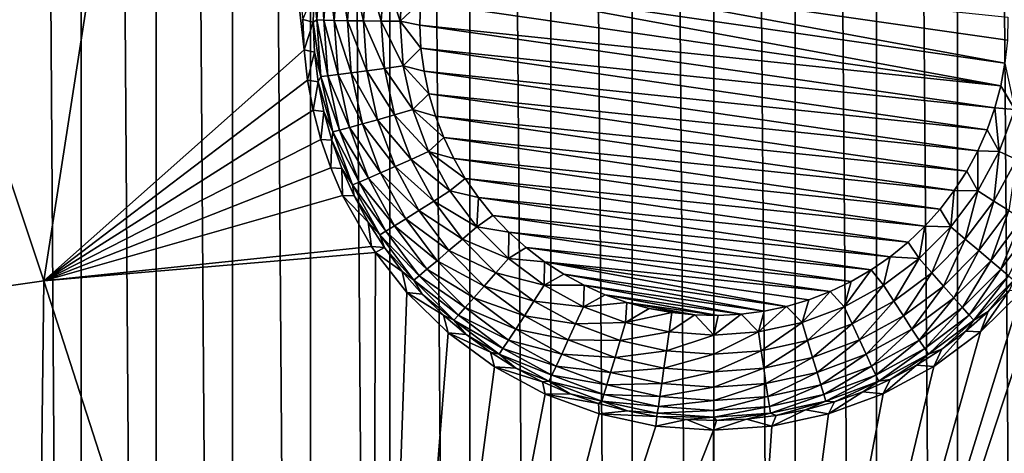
# Model space of a CAD drawing. Header units: metres. Extents: x -24 to 72, y -247 to 22.
# Tile 214 of 256: x -1.95 to 0.82, y -207.09 to -205.88. Entities that reach past the tile are written whole.
import ezdxf

# ---------------------------------------------------------------- set-up
doc = ezdxf.new("R2010")
doc.units = ezdxf.units.M
doc.layers.add('solid_509589_MEDIA_SW0001', color=7, linetype='CONTINUOUS')

msp = doc.modelspace()

# ---------------------------------------------------------------- linework, layer by layer
at = {"layer": 'solid_509589_MEDIA_SW0001'}
for points in [[(-1.979491, -188.114349, 309.146515), (-1.979616, -218.493149, 309.676788), (-1.774487, -218.396072, 309.675476)], [(-1.774213, -188.211487, 309.14859), (-1.979491, -188.114349, 309.146515), (-1.774487, -218.396072, 309.675476)], [(-1.774213, -188.211487, 309.14859), (-1.774487, -218.396072, 309.675476), (-1.564267, -218.309677, 309.674286)], [(-1.563955, -188.297882, 309.150421), (-1.774213, -188.211487, 309.14859), (-1.564267, -218.309677, 309.674286)], [(-1.563955, -188.297882, 309.150421), (-1.564267, -218.309677, 309.674286), (-1.349391, -218.234177, 309.673279)], [(-1.349169, -188.373337, 309.152039), (-1.563955, -188.297882, 309.150421), (-1.349391, -218.234177, 309.673279)], [(-1.349169, -188.373337, 309.152039), (-1.349391, -218.234177, 309.673279), (-1.130705, -218.169907, 309.672394)], [(-1.130527, -188.437592, 309.153412), (-1.349169, -188.373337, 309.152039), (-1.130705, -218.169907, 309.672394)], [(-1.130527, -188.437592, 309.153412), (-1.130705, -218.169907, 309.672394), (-0.908685, -218.117035, 309.671661)], [(-0.908503, -188.490448, 309.154541), (-1.130527, -188.437592, 309.153412), (-0.908685, -218.117035, 309.671661)], [(-0.908503, -188.490448, 309.154541), (-0.908685, -218.117035, 309.671661), (-0.683755, -218.075684, 309.671112)], [(-0.683533, -188.531784, 309.155396), (-0.908503, -188.490448, 309.154541), (-0.683755, -218.075684, 309.671112)], [(0.909385, -188.490448, 309.154266), (0.684455, -188.531769, 309.155212), (0.909203, -218.11702, 309.671387)], [(-0.683533, -188.531784, 309.155396), (-0.683755, -218.075684, 309.671112), (-0.456575, -218.046036, 309.670685)], [(-0.456357, -188.561432, 309.156036), (-0.683533, -188.531784, 309.155396), (-0.456575, -218.046036, 309.670685)], [(0.684455, -188.531769, 309.155212), (0.457275, -188.561432, 309.155884), (0.684233, -218.075684, 309.670898)], [(0.684455, -188.531769, 309.155212), (0.684233, -218.075684, 309.670898), (0.909203, -218.11702, 309.671387)], [(-0.456357, -188.561432, 309.156036), (-0.456575, -218.046036, 309.670685), (-0.228438, -218.028198, 309.67041)], [(-0.228256, -188.579269, 309.156372), (-0.456357, -188.561432, 309.156036), (-0.228438, -218.028198, 309.67041)], [(-0.228256, -188.579269, 309.156372), (-0.228438, -218.028198, 309.67041), (0.000294, -218.022217, 309.670319)], [(-0.228256, -188.579269, 309.156372), (0.000294, -218.022217, 309.670319), (0.000406, -188.585236, 309.156494)], [(0.229138, -188.579254, 309.156311), (0.000406, -188.585236, 309.156494), (0.228956, -218.028198, 309.670349)], [(0.229138, -188.579254, 309.156311), (0.228956, -218.028198, 309.670349), (0.457057, -218.046021, 309.670532)], [(0.457275, -188.561432, 309.155884), (0.229138, -188.579254, 309.156311), (0.457057, -218.046021, 309.670532)], [(0.457275, -188.561432, 309.155884), (0.457057, -218.046021, 309.670532), (0.684233, -218.075684, 309.670898)], [(0.000406, -188.585236, 309.156494), (0.000294, -218.022217, 309.670319), (0.228956, -218.028198, 309.670349)], [(-2.824818, -203.781296, 268.116486), (-1.416298, -203.626328, 268.11377), (-1.879598, -206.611588, 268.254089)], [(-1.149155, -205.964462, 268.213989), (-1.879598, -206.611588, 268.254089), (-1.416298, -203.626328, 268.11377)], [(-1.152429, -205.879303, 268.20874), (-1.149155, -205.964462, 268.213989), (-1.416298, -203.626328, 268.11377)], [(-2.824818, -203.781296, 268.116486), (-1.879598, -206.611588, 268.254089), (-2.805486, -206.744675, 268.256409)], [(0.817245, -206.001221, 267.605133), (-0.81616, -205.766403, 267.601044), (-0.804501, -205.702988, 267.599945)], [(0.823927, -205.937088, 267.604034), (-0.804501, -205.702988, 267.599945), (0.825558, -205.872543, 267.602905)], [(0.817245, -206.001221, 267.605133), (-0.804501, -205.702988, 267.599945), (0.823927, -205.937088, 267.604034)], [(-1.113472, -205.87999, 267.822266), (-1.120819, -205.802673, 267.87558), (-1.111976, -205.719101, 267.874115)], [(-1.113472, -205.87999, 267.822266), (-1.111976, -205.719101, 267.874115), (-1.102132, -205.721466, 267.819489)], [(-1.093595, -205.88089, 267.770325), (-1.113472, -205.87999, 267.822266), (-1.102132, -205.721466, 267.819489)], [(-1.093595, -205.88089, 267.770325), (-1.102132, -205.721466, 267.819489), (-1.082458, -205.725204, 267.767609)], [(-1.064475, -205.881714, 267.722961), (-1.093595, -205.88089, 267.770325), (-1.082458, -205.725204, 267.767609)], [(-1.064475, -205.881714, 267.722961), (-1.082458, -205.725204, 267.767609), (-1.053635, -205.730179, 267.720306)], [(-1.027112, -205.882431, 267.681793), (-1.064475, -205.881714, 267.722961), (-1.053635, -205.730179, 267.720306)], [(-1.027112, -205.882431, 267.681793), (-1.053635, -205.730179, 267.720306), (-1.016652, -205.736206, 267.67923)], [(-0.982789, -205.883026, 267.648193), (-1.027112, -205.882431, 267.681793), (-1.016652, -205.736206, 267.67923)], [(-0.982789, -205.883026, 267.648193), (-1.016652, -205.736206, 267.67923), (-0.97278, -205.743103, 267.645752)], [(-0.93303, -205.883453, 267.623383), (-0.982789, -205.883026, 267.648193), (-0.97278, -205.743103, 267.645752)], [(-0.93303, -205.883453, 267.623383), (-0.97278, -205.743103, 267.645752), (-0.923528, -205.75061, 267.621063)], [(-0.93303, -205.883453, 267.623383), (-0.923528, -205.75061, 267.621063), (-0.879544, -205.883728, 267.608185)], [(-0.879544, -205.883728, 267.608185), (-0.923528, -205.75061, 267.621063), (-0.870586, -205.758499, 267.605988)], [(-0.879544, -205.883728, 267.608185), (-0.870586, -205.758499, 267.605988), (-0.822842, -205.830536, 267.602173)], [(0.805587, -206.064636, 267.606232), (-0.822842, -205.830536, 267.602173), (-0.81616, -205.766403, 267.601044)], [(0.805587, -206.064636, 267.606232), (-0.81616, -205.766403, 267.601044), (0.817245, -206.001221, 267.605133)], [(-1.12339, -205.886673, 267.877045), (-1.152429, -205.879303, 268.20874), (-1.120819, -205.802673, 267.87558)], [(-1.113472, -205.87999, 267.822266), (-1.12339, -205.886673, 267.877045), (-1.120819, -205.802673, 267.87558)], [(-0.879544, -205.883728, 267.608185), (-0.822842, -205.830536, 267.602173), (-0.824473, -205.895081, 267.603271)], [(0.805587, -206.064636, 267.606232), (-0.824473, -205.895081, 267.603271), (-0.822842, -205.830536, 267.602173)], [(-1.12339, -205.886673, 267.877045), (-1.149155, -205.964462, 268.213989), (-1.152429, -205.879303, 268.20874)], [(-1.119677, -205.970627, 267.87851), (-1.149155, -205.964462, 268.213989), (-1.12339, -205.886673, 267.877045)], [(-1.113472, -205.87999, 267.822266), (-1.102132, -206.038498, 267.825012), (-1.12339, -205.886673, 267.877045)], [(-1.102132, -206.038498, 267.825012), (-1.119677, -205.970627, 267.87851), (-1.12339, -205.886673, 267.877045)], [(-1.082458, -206.036575, 267.773041), (-1.102132, -206.038498, 267.825012), (-1.113472, -205.87999, 267.822266)], [(-1.093595, -205.88089, 267.770325), (-1.082458, -206.036575, 267.773041), (-1.113472, -205.87999, 267.822266)], [(-1.053635, -206.033264, 267.725616), (-1.082458, -206.036575, 267.773041), (-1.093595, -205.88089, 267.770325)], [(-1.064475, -205.881714, 267.722961), (-1.053635, -206.033264, 267.725616), (-1.093595, -205.88089, 267.770325)], [(-1.016652, -206.028671, 267.684326), (-1.053635, -206.033264, 267.725616), (-1.064475, -205.881714, 267.722961)], [(-1.027112, -205.882431, 267.681793), (-1.016652, -206.028671, 267.684326), (-1.064475, -205.881714, 267.722961)], [(-0.97278, -206.022949, 267.650635), (-1.016652, -206.028671, 267.684326), (-1.027112, -205.882431, 267.681793)], [(-0.982789, -205.883026, 267.648193), (-0.97278, -206.022949, 267.650635), (-1.027112, -205.882431, 267.681793)], [(-0.923528, -206.016296, 267.625702), (-0.97278, -206.022949, 267.650635), (-0.982789, -205.883026, 267.648193)], [(-0.93303, -205.883453, 267.623383), (-0.923528, -206.016296, 267.625702), (-0.982789, -205.883026, 267.648193)], [(-0.93303, -205.883453, 267.623383), (-0.879544, -205.883728, 267.608185), (-0.870586, -206.008957, 267.610352)], [(-0.93303, -205.883453, 267.623383), (-0.870586, -206.008957, 267.610352), (-0.923528, -206.016296, 267.625702)], [(-0.879544, -205.883728, 267.608185), (-0.824473, -205.895081, 267.603271), (-0.821049, -205.959808, 267.604431)], [(-0.870586, -206.008957, 267.610352), (-0.879544, -205.883728, 267.608185), (-0.821049, -205.959808, 267.604431)], [(0.788965, -206.127014, 267.60733), (-0.821049, -205.959808, 267.604431), (-0.824473, -205.895081, 267.603271)], [(0.805587, -206.064636, 267.606232), (0.788965, -206.127014, 267.60733), (-0.824473, -205.895081, 267.603271)], [(-1.149155, -205.964462, 268.213989), (-1.139589, -206.04921, 268.21936), (-1.879598, -206.611588, 268.254089)], [(-1.119677, -205.970627, 267.87851), (-1.139589, -206.04921, 268.21936), (-1.149155, -205.964462, 268.213989)], [(-1.109698, -206.054077, 267.879944), (-1.139589, -206.04921, 268.21936), (-1.119677, -205.970627, 267.87851)], [(-1.102132, -206.038498, 267.825012), (-1.109698, -206.054077, 267.879944), (-1.119677, -205.970627, 267.87851)], [(-0.870586, -206.008957, 267.610352), (-0.821049, -205.959808, 267.604431), (-0.812536, -206.024109, 267.60553)], [(0.767437, -206.188171, 267.608398), (-0.812536, -206.024109, 267.60553), (-0.821049, -205.959808, 267.604431)], [(0.788965, -206.127014, 267.60733), (0.767437, -206.188171, 267.608398), (-0.821049, -205.959808, 267.604431)], [(-0.923528, -206.016296, 267.625702), (-0.870586, -206.008957, 267.610352), (-0.843894, -206.131638, 267.612488)], [(-0.870586, -206.008957, 267.610352), (-0.812536, -206.024109, 267.60553), (-0.799024, -206.087448, 267.606659)], [(-0.843894, -206.131638, 267.612488), (-0.870586, -206.008957, 267.610352), (-0.799024, -206.087448, 267.606659)], [(0.84498, -206.131638, 267.612488), (0.805587, -206.064636, 267.606232), (0.817245, -206.001221, 267.605133)], [(-1.102132, -206.038498, 267.825012), (-1.068346, -206.193787, 267.827728), (-1.109698, -206.054077, 267.879944)], [(-1.082458, -206.036575, 267.773041), (-1.049275, -206.189102, 267.775696), (-1.102132, -206.038498, 267.825012)], [(-1.049275, -206.189102, 267.775696), (-1.068346, -206.193787, 267.827728), (-1.102132, -206.038498, 267.825012)], [(-1.053635, -206.033264, 267.725616), (-1.021335, -206.181717, 267.72821), (-1.082458, -206.036575, 267.773041)], [(-1.021335, -206.181717, 267.72821), (-1.049275, -206.189102, 267.775696), (-1.082458, -206.036575, 267.773041)], [(-1.016652, -206.028671, 267.684326), (-0.985485, -206.171921, 267.686829), (-1.053635, -206.033264, 267.725616)], [(-0.985485, -206.171921, 267.686829), (-1.021335, -206.181717, 267.72821), (-1.053635, -206.033264, 267.725616)], [(-0.97278, -206.022949, 267.650635), (-0.942958, -206.160019, 267.653046), (-1.016652, -206.028671, 267.684326)], [(-0.942958, -206.160019, 267.653046), (-0.985485, -206.171921, 267.686829), (-1.016652, -206.028671, 267.684326)], [(-0.923528, -206.016296, 267.625702), (-0.895214, -206.146439, 267.62796), (-0.97278, -206.022949, 267.650635)], [(-0.895214, -206.146439, 267.62796), (-0.942958, -206.160019, 267.653046), (-0.97278, -206.022949, 267.650635)], [(-0.923528, -206.016296, 267.625702), (-0.843894, -206.131638, 267.612488), (-0.895214, -206.146439, 267.62796)], [(0.741153, -206.247467, 267.609436), (-0.799024, -206.087448, 267.606659), (-0.812536, -206.024109, 267.60553)], [(0.767437, -206.188171, 267.608398), (0.741153, -206.247467, 267.609436), (-0.812536, -206.024109, 267.60553)], [(-1.139589, -206.04921, 268.21936), (-1.123787, -206.133026, 268.224823), (-1.879598, -206.611588, 268.254089)], [(-1.109698, -206.054077, 267.879944), (-1.123787, -206.133026, 268.224823), (-1.139589, -206.04921, 268.21936)], [(-1.09351, -206.136536, 267.881409), (-1.123787, -206.133026, 268.224823), (-1.109698, -206.054077, 267.879944)], [(-1.068346, -206.193787, 267.827728), (-1.09351, -206.136536, 267.881409), (-1.109698, -206.054077, 267.879944)], [(0.84498, -206.131638, 267.612488), (0.788965, -206.127014, 267.60733), (0.805587, -206.064636, 267.606232)], [(-0.843894, -206.131638, 267.612488), (-0.799024, -206.087448, 267.606659), (-0.78058, -206.149551, 267.607727)], [(0.71034, -206.304428, 267.610443), (-0.78058, -206.149551, 267.607727), (-0.799024, -206.087448, 267.606659)], [(0.741153, -206.247467, 267.609436), (0.71034, -206.304428, 267.610443), (-0.799024, -206.087448, 267.606659)], [(-1.123787, -206.133026, 268.224823), (-1.101905, -206.215195, 268.230316), (-1.879598, -206.611588, 268.254089)], [(-1.09351, -206.136536, 267.881409), (-1.101905, -206.215195, 268.230316), (-1.123787, -206.133026, 268.224823)], [(-1.071204, -206.217575, 267.882813), (-1.101905, -206.215195, 268.230316), (-1.09351, -206.136536, 267.881409)], [(-1.068346, -206.193787, 267.827728), (-1.071204, -206.217575, 267.882813), (-1.09351, -206.136536, 267.881409)], [(-0.895214, -206.146439, 267.62796), (-0.848665, -206.271225, 267.630157), (-0.942958, -206.160019, 267.653046)], [(-0.895214, -206.146439, 267.62796), (-0.843894, -206.131638, 267.612488), (-0.800012, -206.249268, 267.614563)], [(-0.895214, -206.146439, 267.62796), (-0.800012, -206.249268, 267.614563), (-0.848665, -206.271225, 267.630157)], [(-0.843894, -206.131638, 267.612488), (-0.78058, -206.149551, 267.607727), (-0.757293, -206.210068, 267.608795)], [(-0.800012, -206.249268, 267.614563), (-0.843894, -206.131638, 267.612488), (-0.757293, -206.210068, 267.608795)], [(0.675144, -206.358826, 267.611389), (-0.757293, -206.210068, 267.608795), (-0.78058, -206.149551, 267.607727)], [(0.71034, -206.304428, 267.610443), (0.675144, -206.358826, 267.611389), (-0.78058, -206.149551, 267.607727)], [(0.801098, -206.249268, 267.614563), (0.767437, -206.188171, 267.608398), (0.788965, -206.127014, 267.60733)], [(0.84498, -206.131638, 267.612488), (0.801098, -206.249268, 267.614563), (0.788965, -206.127014, 267.60733)], [(0.84975, -206.271225, 267.630157), (0.801098, -206.249268, 267.614563), (0.84498, -206.131638, 267.612488)], [(-0.985485, -206.171921, 267.686829), (-0.934245, -206.30928, 267.68924), (-1.021335, -206.181717, 267.72821)], [(-0.942958, -206.160019, 267.653046), (-0.893928, -206.291458, 267.655334), (-0.985485, -206.171921, 267.686829)], [(-0.893928, -206.291458, 267.655334), (-0.934245, -206.30928, 267.68924), (-0.985485, -206.171921, 267.686829)], [(-0.848665, -206.271225, 267.630157), (-0.893928, -206.291458, 267.655334), (-0.942958, -206.160019, 267.653046)], [(-1.068346, -206.193787, 267.827728), (-1.0128, -206.342697, 267.830322), (-1.071204, -206.217575, 267.882813)], [(-1.049275, -206.189102, 267.775696), (-0.99472, -206.335342, 267.778259), (-1.068346, -206.193787, 267.827728)], [(-0.99472, -206.335342, 267.778259), (-1.0128, -206.342697, 267.830322), (-1.068346, -206.193787, 267.827728)], [(-1.021335, -206.181717, 267.72821), (-0.968232, -206.324081, 267.730682), (-1.049275, -206.189102, 267.775696)], [(-0.968232, -206.324081, 267.730682), (-0.99472, -206.335342, 267.778259), (-1.049275, -206.189102, 267.775696)], [(-0.934245, -206.30928, 267.68924), (-0.968232, -206.324081, 267.730682), (-1.021335, -206.181717, 267.72821)], [(0.801098, -206.249268, 267.614563), (0.741153, -206.247467, 267.609436), (0.767437, -206.188171, 267.608398)], [(-1.101905, -206.215195, 268.230316), (-1.074199, -206.29509, 268.235779), (-1.879598, -206.611588, 268.254089)], [(-1.071204, -206.217575, 267.882813), (-1.074199, -206.29509, 268.235779), (-1.101905, -206.215195, 268.230316)], [(-1.042905, -206.296707, 267.884186), (-1.074199, -206.29509, 268.235779), (-1.071204, -206.217575, 267.882813)], [(-1.0128, -206.342697, 267.830322), (-1.042905, -206.296707, 267.884186), (-1.071204, -206.217575, 267.882813)], [(-0.800012, -206.249268, 267.614563), (-0.757293, -206.210068, 267.608795), (-0.729354, -206.268509, 267.609802)], [(0.635749, -206.410324, 267.612274), (-0.729354, -206.268509, 267.609802), (-0.757293, -206.210068, 267.608795)], [(0.675144, -206.358826, 267.611389), (0.635749, -206.410324, 267.612274), (-0.757293, -206.210068, 267.608795)], [(-0.848665, -206.271225, 267.630157), (-0.800012, -206.249268, 267.614563), (-0.739833, -206.359467, 267.616486)], [(-0.800012, -206.249268, 267.614563), (-0.729354, -206.268509, 267.609802), (-0.696906, -206.3246, 267.610779)], [(-0.739833, -206.359467, 267.616486), (-0.800012, -206.249268, 267.614563), (-0.696906, -206.3246, 267.610779)], [(0.740919, -206.359467, 267.616486), (0.71034, -206.304428, 267.610443), (0.741153, -206.247467, 267.609436)], [(0.801098, -206.249268, 267.614563), (0.740919, -206.359467, 267.616486), (0.741153, -206.247467, 267.609436)], [(0.785914, -206.388107, 267.632202), (0.740919, -206.359467, 267.616486), (0.801098, -206.249268, 267.614563)], [(0.785914, -206.388107, 267.632202), (0.801098, -206.249268, 267.614563), (0.84975, -206.271225, 267.630157)], [(-0.848665, -206.271225, 267.630157), (-0.784829, -206.388107, 267.632202), (-0.893928, -206.291458, 267.655334)], [(-0.848665, -206.271225, 267.630157), (-0.739833, -206.359467, 267.616486), (-0.784829, -206.388107, 267.632202)], [(0.592473, -206.458527, 267.613129), (-0.696906, -206.3246, 267.610779), (-0.729354, -206.268509, 267.609802)], [(0.635749, -206.410324, 267.612274), (0.592473, -206.458527, 267.613129), (-0.729354, -206.268509, 267.609802)], [(0.785914, -206.388107, 267.632202), (0.84975, -206.271225, 267.630157), (0.827774, -206.414566, 267.657471)], [(-1.074199, -206.29509, 268.235779), (-1.041067, -206.371979, 268.24115), (-1.879598, -206.611588, 268.254089)], [(-1.042905, -206.296707, 267.884186), (-1.041067, -206.371979, 268.24115), (-1.074199, -206.29509, 268.235779)], [(-1.00877, -206.373505, 267.885529), (-1.041067, -206.371979, 268.24115), (-1.042905, -206.296707, 267.884186)], [(-1.0128, -206.342697, 267.830322), (-1.00877, -206.373505, 267.885529), (-1.042905, -206.296707, 267.884186)], [(-0.934245, -206.30928, 267.68924), (-0.863975, -206.437943, 267.691467), (-0.968232, -206.324081, 267.730682)], [(-0.893928, -206.291458, 267.655334), (-0.826689, -206.414566, 267.657471), (-0.934245, -206.30928, 267.68924)], [(-0.826689, -206.414566, 267.657471), (-0.863975, -206.437943, 267.691467), (-0.934245, -206.30928, 267.68924)], [(-0.784829, -206.388107, 267.632202), (-0.826689, -206.414566, 267.657471), (-0.893928, -206.291458, 267.655334)], [(0.740919, -206.359467, 267.616486), (0.675144, -206.358826, 267.611389), (0.71034, -206.304428, 267.610443)], [(-0.99472, -206.335342, 267.778259), (-0.919905, -206.472336, 267.78064), (-1.0128, -206.342697, 267.830322)], [(-1.0128, -206.342697, 267.830322), (-0.936626, -206.482178, 267.832764), (-1.00877, -206.373505, 267.885529)], [(-0.919905, -206.472336, 267.78064), (-0.936626, -206.482178, 267.832764), (-1.0128, -206.342697, 267.830322)], [(-0.968232, -206.324081, 267.730682), (-0.895407, -206.457428, 267.733002), (-0.99472, -206.335342, 267.778259)], [(-0.895407, -206.457428, 267.733002), (-0.919905, -206.472336, 267.78064), (-0.99472, -206.335342, 267.778259)], [(-0.863975, -206.437943, 267.691467), (-0.895407, -206.457428, 267.733002), (-0.968232, -206.324081, 267.730682)], [(-0.739833, -206.359467, 267.616486), (-0.696906, -206.3246, 267.610779), (-0.660131, -206.378006, 267.611725)], [(0.545533, -206.50322, 267.613892), (-0.660131, -206.378006, 267.611725), (-0.696906, -206.3246, 267.610779)], [(0.592473, -206.458527, 267.613129), (0.545533, -206.50322, 267.613892), (-0.696906, -206.3246, 267.610779)], [(-0.784829, -206.388107, 267.632202), (-0.739833, -206.359467, 267.616486), (-0.664582, -206.459976, 267.618225)], [(-0.664582, -206.459976, 267.618225), (-0.739833, -206.359467, 267.616486), (-0.660131, -206.378006, 267.611725)], [(0.665668, -206.459976, 267.618225), (0.635749, -206.410324, 267.612274), (0.675144, -206.358826, 267.611389)], [(0.740919, -206.359467, 267.616486), (0.665668, -206.459976, 267.618225), (0.675144, -206.358826, 267.611389)], [(0.70609, -206.49472, 267.634064), (0.665668, -206.459976, 267.618225), (0.740919, -206.359467, 267.616486)], [(0.70609, -206.49472, 267.634064), (0.740919, -206.359467, 267.616486), (0.785914, -206.388107, 267.632202)], [(-1.041067, -206.371979, 268.24115), (-0.959789, -206.515656, 268.251526), (-1.879598, -206.611588, 268.254089)], [(-0.968991, -206.447525, 267.88681), (-0.959789, -206.515656, 268.251526), (-1.041067, -206.371979, 268.24115)], [(-0.968991, -206.447525, 267.88681), (-1.041067, -206.371979, 268.24115), (-1.00877, -206.373505, 267.885529)], [(-0.936626, -206.482178, 267.832764), (-0.968991, -206.447525, 267.88681), (-1.00877, -206.373505, 267.885529)], [(-0.784829, -206.388107, 267.632202), (-0.705005, -206.49472, 267.634064), (-0.826689, -206.414566, 267.657471)], [(-0.784829, -206.388107, 267.632202), (-0.664582, -206.459976, 267.618225), (-0.705005, -206.49472, 267.634064)], [(-0.664582, -206.459976, 267.618225), (-0.660131, -206.378006, 267.611725), (-0.619315, -206.428299, 267.612579)], [(0.495201, -206.544083, 267.614624), (-0.619315, -206.428299, 267.612579), (-0.660131, -206.378006, 267.611725)], [(0.545533, -206.50322, 267.613892), (0.495201, -206.544083, 267.614624), (-0.660131, -206.378006, 267.611725)], [(0.70609, -206.49472, 267.634064), (0.785914, -206.388107, 267.632202), (0.743695, -206.526871, 267.659454)], [(0.785914, -206.388107, 267.632202), (0.827774, -206.414566, 267.657471), (0.743695, -206.526871, 267.659454)], [(-0.826689, -206.414566, 267.657471), (-0.74261, -206.526871, 267.659454), (-0.863975, -206.437943, 267.691467)], [(-0.705005, -206.49472, 267.634064), (-0.74261, -206.526871, 267.659454), (-0.826689, -206.414566, 267.657471)], [(0.665668, -206.459976, 267.618225), (0.592473, -206.458527, 267.613129), (0.635749, -206.410324, 267.612274)], [(0.743695, -206.526871, 267.659454), (0.827774, -206.414566, 267.657471), (0.777192, -206.555313, 267.693512)], [(0.827774, -206.414566, 267.657471), (0.865061, -206.437943, 267.691467), (0.777192, -206.555313, 267.693512)], [(-0.923789, -206.518387, 267.888062), (-0.959789, -206.515656, 268.251526), (-0.968991, -206.447525, 267.88681)], [(-0.936626, -206.482178, 267.832764), (-0.923789, -206.518387, 267.888062), (-0.968991, -206.447525, 267.88681)], [(-0.863975, -206.437943, 267.691467), (-0.776107, -206.555313, 267.693512), (-0.895407, -206.457428, 267.733002)], [(-0.74261, -206.526871, 267.659454), (-0.776107, -206.555313, 267.693512), (-0.863975, -206.437943, 267.691467)], [(-0.664582, -206.459976, 267.618225), (-0.619315, -206.428299, 267.612579), (-0.574665, -206.475266, 267.613403)], [(0.441864, -206.580856, 267.615265), (-0.574665, -206.475266, 267.613403), (-0.619315, -206.428299, 267.612579)], [(0.495201, -206.544083, 267.614624), (0.441864, -206.580856, 267.615265), (-0.619315, -206.428299, 267.612579)], [(0.777192, -206.555313, 267.693512), (0.865061, -206.437943, 267.691467), (0.805429, -206.579056, 267.735138)], [(0.865061, -206.437943, 267.691467), (0.896493, -206.457428, 267.733002), (0.805429, -206.579056, 267.735138)], [(-0.919905, -206.472336, 267.78064), (-0.826352, -206.59729, 267.782837), (-0.936626, -206.482178, 267.832764)], [(-0.895407, -206.457428, 267.733002), (-0.804344, -206.579056, 267.735138), (-0.919905, -206.472336, 267.78064)], [(-0.804344, -206.579056, 267.735138), (-0.826352, -206.59729, 267.782837), (-0.919905, -206.472336, 267.78064)], [(-0.776107, -206.555313, 267.693512), (-0.804344, -206.579056, 267.735138), (-0.895407, -206.457428, 267.733002)], [(-0.705005, -206.49472, 267.634064), (-0.664582, -206.459976, 267.618225), (-0.575792, -206.548752, 267.619781)], [(-0.575792, -206.548752, 267.619781), (-0.664582, -206.459976, 267.618225), (-0.574665, -206.475266, 267.613403)], [(-0.575792, -206.548752, 267.619781), (-0.574665, -206.475266, 267.613403), (-0.526431, -206.5186, 267.614166)], [(0.385789, -206.613342, 267.615814), (-0.526431, -206.5186, 267.614166), (-0.574665, -206.475266, 267.613403)], [(0.441864, -206.580856, 267.615265), (0.385789, -206.613342, 267.615814), (-0.574665, -206.475266, 267.613403)], [(0.576877, -206.548752, 267.619781), (0.545533, -206.50322, 267.613892), (0.592473, -206.458527, 267.613129)], [(0.665668, -206.459976, 267.618225), (0.576877, -206.548752, 267.619781), (0.592473, -206.458527, 267.613129)], [(0.611903, -206.588898, 267.635712), (0.576877, -206.548752, 267.619781), (0.665668, -206.459976, 267.618225)], [(0.611903, -206.588898, 267.635712), (0.665668, -206.459976, 267.618225), (0.70609, -206.49472, 267.634064)], [(0.805429, -206.579056, 267.735138), (0.896493, -206.457428, 267.733002), (0.827437, -206.59729, 267.782837)], [(-0.936626, -206.482178, 267.832764), (-0.841373, -206.609406, 267.834991), (-0.923789, -206.518387, 267.888062)], [(-0.826352, -206.59729, 267.782837), (-0.841373, -206.609406, 267.834991), (-0.936626, -206.482178, 267.832764)], [(-0.705005, -206.49472, 267.634064), (-0.610817, -206.588898, 267.635712), (-0.74261, -206.526871, 267.659454)], [(-0.705005, -206.49472, 267.634064), (-0.575792, -206.548752, 267.619781), (-0.610817, -206.588898, 267.635712)], [(0.576877, -206.548752, 267.619781), (0.495201, -206.544083, 267.614624), (0.545533, -206.50322, 267.613892)], [(0.611903, -206.588898, 267.635712), (0.70609, -206.49472, 267.634064), (0.644488, -206.626068, 267.661163)], [(0.70609, -206.49472, 267.634064), (0.743695, -206.526871, 267.659454), (0.644488, -206.626068, 267.661163)], [(-0.959789, -206.515656, 268.251526), (-0.948643, -206.53212, 268.252747), (-1.879598, -206.611588, 268.254089)], [(-1.879598, -206.611588, 268.254089), (-0.948643, -206.53212, 268.252747), (-0.959531, -209.460052, 268.535492)], [(-0.923789, -206.518387, 267.888062), (-0.948643, -206.53212, 268.252747), (-0.959789, -206.515656, 268.251526)], [(-0.948643, -206.53212, 268.252747), (-0.86035, -206.644547, 268.26123), (-0.959531, -209.460052, 268.535492)], [(-0.873418, -206.585663, 267.889221), (-0.948643, -206.53212, 268.252747), (-0.923789, -206.518387, 267.888062)], [(-0.873418, -206.585663, 267.889221), (-0.86035, -206.644547, 268.26123), (-0.948643, -206.53212, 268.252747)], [(-0.841373, -206.609406, 267.834991), (-0.873418, -206.585663, 267.889221), (-0.923789, -206.518387, 267.888062)], [(-0.74261, -206.526871, 267.659454), (-0.643403, -206.626068, 267.661163), (-0.776107, -206.555313, 267.693512)], [(-0.610817, -206.588898, 267.635712), (-0.643403, -206.626068, 267.661163), (-0.74261, -206.526871, 267.659454)], [(-0.575792, -206.548752, 267.619781), (-0.526431, -206.5186, 267.614166), (-0.474992, -206.557983, 267.614868)], [(0.327297, -206.641342, 267.616302), (-0.474992, -206.557983, 267.614868), (-0.526431, -206.5186, 267.614166)], [(0.385789, -206.613342, 267.615814), (0.327297, -206.641342, 267.616302), (-0.526431, -206.5186, 267.614166)], [(0.94952, -206.532425, 268.252777), (0.959556, -209.460052, 268.535492), (0.000014, -209.42601, 268.534912)], [(0.864751, -206.640808, 268.260956), (0.94952, -206.532425, 268.252777), (0.000014, -209.42601, 268.534912)], [(0.644488, -206.626068, 267.661163), (0.743695, -206.526871, 267.659454), (0.673513, -206.658966, 267.695343)], [(0.743695, -206.526871, 267.659454), (0.777192, -206.555313, 267.693512), (0.673513, -206.658966, 267.695343)], [(-0.776107, -206.555313, 267.693512), (-0.672428, -206.658966, 267.695343), (-0.804344, -206.579056, 267.735138)], [(-0.643403, -206.626068, 267.661163), (-0.672428, -206.658966, 267.695343), (-0.776107, -206.555313, 267.693512)], [(-0.610817, -206.588898, 267.635712), (-0.575792, -206.548752, 267.619781), (-0.475268, -206.623993, 267.621094)], [(-0.475268, -206.623993, 267.621094), (-0.575792, -206.548752, 267.619781), (-0.474992, -206.557983, 267.614868)], [(-0.475268, -206.623993, 267.621094), (-0.474992, -206.557983, 267.614868), (-0.420612, -206.593216, 267.615479)], [(0.204739, -206.683121, 267.617035), (-0.420612, -206.593216, 267.615479), (-0.474992, -206.557983, 267.614868)], [(0.266845, -206.664627, 267.61673), (0.204739, -206.683121, 267.617035), (-0.474992, -206.557983, 267.614868)], [(0.327297, -206.641342, 267.616302), (0.266845, -206.664627, 267.61673), (-0.474992, -206.557983, 267.614868)], [(0.476353, -206.623993, 267.621094), (0.441864, -206.580856, 267.615265), (0.495201, -206.544083, 267.614624)], [(0.576877, -206.548752, 267.619781), (0.476353, -206.623993, 267.621094), (0.495201, -206.544083, 267.614624)], [(0.50527, -206.668701, 267.637085), (0.476353, -206.623993, 267.621094), (0.576877, -206.548752, 267.619781)], [(0.50527, -206.668701, 267.637085), (0.576877, -206.548752, 267.619781), (0.611903, -206.588898, 267.635712)], [(0.673513, -206.658966, 267.695343), (0.777192, -206.555313, 267.693512), (0.697981, -206.686478, 267.737)], [(0.777192, -206.555313, 267.693512), (0.805429, -206.579056, 267.735138), (0.697981, -206.686478, 267.737)], [(-0.81816, -206.648987, 267.89035), (-0.86035, -206.644547, 268.26123), (-0.873418, -206.585663, 267.889221)], [(-0.841373, -206.609406, 267.834991), (-0.81816, -206.648987, 267.89035), (-0.873418, -206.585663, 267.889221)], [(-0.804344, -206.579056, 267.735138), (-0.696896, -206.686478, 267.737), (-0.826352, -206.59729, 267.782837)], [(-0.672428, -206.658966, 267.695343), (-0.696896, -206.686478, 267.737), (-0.804344, -206.579056, 267.735138)], [(-0.610817, -206.588898, 267.635712), (-0.504185, -206.668701, 267.637085), (-0.643403, -206.626068, 267.661163)], [(-0.610817, -206.588898, 267.635712), (-0.475268, -206.623993, 267.621094), (-0.504185, -206.668701, 267.637085)], [(0.366144, -206.684158, 267.622131), (0.385789, -206.613342, 267.615814), (0.441864, -206.580856, 267.615265)], [(0.476353, -206.623993, 267.621094), (0.366144, -206.684158, 267.622131), (0.441864, -206.580856, 267.615265)], [(0.50527, -206.668701, 267.637085), (0.611903, -206.588898, 267.635712), (0.532172, -206.710129, 267.662628)], [(0.611903, -206.588898, 267.635712), (0.644488, -206.626068, 267.661163), (0.532172, -206.710129, 267.662628)], [(0.697981, -206.686478, 267.737), (0.805429, -206.579056, 267.735138), (0.717051, -206.707657, 267.78476)], [(0.805429, -206.579056, 267.735138), (0.827437, -206.59729, 267.782837), (0.717051, -206.707657, 267.78476)], [(-2.805486, -206.744675, 268.256409), (-1.879598, -206.611588, 268.254089), (-1.91424, -209.561966, 268.537262)], [(-1.879598, -206.611588, 268.254089), (-0.959531, -209.460052, 268.535492), (-1.91424, -209.561966, 268.537262)], [(-0.826352, -206.59729, 267.782837), (-0.715965, -206.707657, 267.78476), (-0.841373, -206.609406, 267.834991)], [(-0.841373, -206.609406, 267.834991), (-0.728981, -206.721771, 267.836945), (-0.81816, -206.648987, 267.89035)], [(-0.715965, -206.707657, 267.78476), (-0.728981, -206.721771, 267.836945), (-0.841373, -206.609406, 267.834991)], [(-0.696896, -206.686478, 267.737), (-0.715965, -206.707657, 267.78476), (-0.826352, -206.59729, 267.782837)], [(-0.475268, -206.623993, 267.621094), (-0.420612, -206.593216, 267.615479), (-0.363587, -206.6241, 267.615997)], [(0.141322, -206.696686, 267.617279), (-0.363587, -206.6241, 267.615997), (-0.420612, -206.593216, 267.615479)], [(0.204739, -206.683121, 267.617035), (0.141322, -206.696686, 267.617279), (-0.420612, -206.593216, 267.615479)], [(0.366144, -206.684158, 267.622131), (0.327297, -206.641342, 267.616302), (0.385789, -206.613342, 267.615814)], [(0.717051, -206.707657, 267.78476), (0.827437, -206.59729, 267.782837), (0.730067, -206.721771, 267.836945)], [(0.827437, -206.59729, 267.782837), (0.842458, -206.609406, 267.834991), (0.730067, -206.721771, 267.836945)], [(0.730067, -206.721771, 267.836945), (0.842458, -206.609406, 267.834991), (0.770614, -206.697617, 267.891174)], [(0.842458, -206.609406, 267.834991), (0.829642, -206.637787, 267.890137), (0.770614, -206.697617, 267.891174)], [(-0.86035, -206.644547, 268.26123), (-0.744776, -206.757263, 268.27002), (-0.959531, -209.460052, 268.535492)], [(-0.758323, -206.708008, 267.891357), (-0.744776, -206.757263, 268.27002), (-0.86035, -206.644547, 268.26123)], [(-0.758323, -206.708008, 267.891357), (-0.86035, -206.644547, 268.26123), (-0.81816, -206.648987, 267.89035)], [(-0.643403, -206.626068, 267.661163), (-0.531087, -206.710129, 267.662628), (-0.672428, -206.658966, 267.695343)], [(-0.504185, -206.668701, 267.637085), (-0.531087, -206.710129, 267.662628), (-0.643403, -206.626068, 267.661163)], [(-0.504185, -206.668701, 267.637085), (-0.475268, -206.623993, 267.621094), (-0.365059, -206.684158, 267.622131)], [(-0.365059, -206.684158, 267.622131), (-0.475268, -206.623993, 267.621094), (-0.363587, -206.6241, 267.615997)], [(-0.365059, -206.684158, 267.622131), (-0.363587, -206.6241, 267.615997), (-0.30437, -206.650391, 267.616455)], [(0.077098, -206.705231, 267.617432), (-0.30437, -206.650391, 267.616455), (-0.363587, -206.6241, 267.615997)], [(0.141322, -206.696686, 267.617279), (0.077098, -206.705231, 267.617432), (-0.363587, -206.6241, 267.615997)], [(0.748568, -206.754974, 268.269836), (0.864751, -206.640808, 268.260956), (0.000014, -209.42601, 268.534912)], [(0.248492, -206.728027, 267.622894), (0.266845, -206.664627, 267.61673), (0.327297, -206.641342, 267.616302)], [(0.366144, -206.684158, 267.622131), (0.248492, -206.728027, 267.622894), (0.327297, -206.641342, 267.616302)], [(0.388363, -206.732529, 267.638214), (0.366144, -206.684158, 267.622131), (0.476353, -206.623993, 267.621094)], [(0.388363, -206.732529, 267.638214), (0.476353, -206.623993, 267.621094), (0.50527, -206.668701, 267.637085)], [(0.532172, -206.710129, 267.662628), (0.644488, -206.626068, 267.661163), (0.556135, -206.746826, 267.696869)], [(0.644488, -206.626068, 267.661163), (0.673513, -206.658966, 267.695343), (0.556135, -206.746826, 267.696869)], [(0.829642, -206.637787, 267.890137), (0.864751, -206.640808, 268.260956), (0.748568, -206.754974, 268.269836)], [(0.829642, -206.637787, 267.890137), (0.748568, -206.754974, 268.269836), (0.770614, -206.697617, 267.891174)], [(-0.728981, -206.721771, 267.836945), (-0.758323, -206.708008, 267.891357), (-0.81816, -206.648987, 267.89035)], [(-0.672428, -206.658966, 267.695343), (-0.555049, -206.746826, 267.696869), (-0.696896, -206.686478, 267.737)], [(-0.531087, -206.710129, 267.662628), (-0.555049, -206.746826, 267.696869), (-0.672428, -206.658966, 267.695343)], [(-0.504185, -206.668701, 267.637085), (-0.387278, -206.732529, 267.638214), (-0.531087, -206.710129, 267.662628)], [(-0.504185, -206.668701, 267.637085), (-0.365059, -206.684158, 267.622131), (-0.387278, -206.732529, 267.638214)], [(-0.365059, -206.684158, 267.622131), (-0.30437, -206.650391, 267.616455), (-0.243267, -206.671951, 267.616852)], [(-0.247406, -206.728027, 267.622894), (-0.365059, -206.684158, 267.622131), (-0.243267, -206.671951, 267.616852)], [(0.012395, -206.708694, 267.617493), (-0.243267, -206.671951, 267.616852), (-0.30437, -206.650391, 267.616455)], [(0.077098, -206.705231, 267.617432), (0.012395, -206.708694, 267.617493), (-0.30437, -206.650391, 267.616455)], [(-0.247406, -206.728027, 267.622894), (-0.243267, -206.671951, 267.616852), (-0.180605, -206.68866, 267.617126)], [(-0.052438, -206.707077, 267.617462), (-0.180605, -206.68866, 267.617126), (-0.243267, -206.671951, 267.616852)], [(0.012395, -206.708694, 267.617493), (-0.052438, -206.707077, 267.617462), (-0.243267, -206.671951, 267.616852)], [(0.248492, -206.728027, 267.622894), (0.204739, -206.683121, 267.617035), (0.266845, -206.664627, 267.61673)], [(0.388363, -206.732529, 267.638214), (0.50527, -206.668701, 267.637085), (0.409034, -206.777359, 267.663818)], [(0.50527, -206.668701, 267.637085), (0.532172, -206.710129, 267.662628), (0.409034, -206.777359, 267.663818)], [(0.556135, -206.746826, 267.696869), (0.673513, -206.658966, 267.695343), (0.576335, -206.777527, 267.738586)], [(0.673513, -206.658966, 267.695343), (0.697981, -206.686478, 267.737), (0.576335, -206.777527, 267.738586)], [(-0.696896, -206.686478, 267.737), (-0.575249, -206.777527, 267.738586), (-0.715965, -206.707657, 267.78476)], [(-0.555049, -206.746826, 267.696869), (-0.575249, -206.777527, 267.738586), (-0.696896, -206.686478, 267.737)], [(-0.387278, -206.732529, 267.638214), (-0.365059, -206.684158, 267.622131), (-0.247406, -206.728027, 267.622894)], [(-0.247406, -206.728027, 267.622894), (-0.180605, -206.68866, 267.617126), (-0.116883, -206.700378, 267.61734)], [(-0.124707, -206.754715, 267.623383), (-0.247406, -206.728027, 267.622894), (-0.116883, -206.700378, 267.61734)], [(-0.052438, -206.707077, 267.617462), (-0.116883, -206.700378, 267.61734), (-0.180605, -206.68866, 267.617126)], [(-0.124707, -206.754715, 267.623383), (-0.116883, -206.700378, 267.61734), (-0.052438, -206.707077, 267.617462)], [(0.125792, -206.754715, 267.623383), (0.077098, -206.705231, 267.617432), (0.141322, -206.696686, 267.617279)], [(0.125792, -206.754715, 267.623383), (0.141322, -206.696686, 267.617279), (0.204739, -206.683121, 267.617035)], [(0.248492, -206.728027, 267.622894), (0.125792, -206.754715, 267.623383), (0.204739, -206.683121, 267.617035)], [(0.26356, -206.779083, 267.639008), (0.248492, -206.728027, 267.622894), (0.366144, -206.684158, 267.622131)], [(0.26356, -206.779083, 267.639008), (0.366144, -206.684158, 267.622131), (0.388363, -206.732529, 267.638214)], [(0.576335, -206.777527, 267.738586), (0.697981, -206.686478, 267.737), (0.592078, -206.801193, 267.786377)], [(0.697981, -206.686478, 267.737), (0.717051, -206.707657, 267.78476), (0.592078, -206.801193, 267.786377)], [(0.770614, -206.697617, 267.891174), (0.748568, -206.754974, 268.269836), (0.707279, -206.752853, 267.892151)], [(0.730067, -206.721771, 267.836945), (0.770614, -206.697617, 267.891174), (0.707279, -206.752853, 267.892151)], [(-0.694243, -206.76239, 267.892334), (-0.744776, -206.757263, 268.27002), (-0.758323, -206.708008, 267.891357)], [(-0.728981, -206.721771, 267.836945), (-0.694243, -206.76239, 267.892334), (-0.758323, -206.708008, 267.891357)], [(-0.715965, -206.707657, 267.78476), (-0.590993, -206.801193, 267.786377), (-0.728981, -206.721771, 267.836945)], [(-0.728981, -206.721771, 267.836945), (-0.601739, -206.817017, 267.838623), (-0.694243, -206.76239, 267.892334)], [(-0.590993, -206.801193, 267.786377), (-0.601739, -206.817017, 267.838623), (-0.728981, -206.721771, 267.836945)], [(-0.575249, -206.777527, 267.738586), (-0.590993, -206.801193, 267.786377), (-0.715965, -206.707657, 267.78476)], [(-0.531087, -206.710129, 267.662628), (-0.407948, -206.777359, 267.663818), (-0.555049, -206.746826, 267.696869)], [(-0.387278, -206.732529, 267.638214), (-0.407948, -206.777359, 267.663818), (-0.531087, -206.710129, 267.662628)], [(-0.387278, -206.732529, 267.638214), (-0.247406, -206.728027, 267.622894), (-0.262475, -206.779083, 267.639008)], [(-0.262475, -206.779083, 267.639008), (-0.247406, -206.728027, 267.622894), (-0.124707, -206.754715, 267.623383)], [(0.000543, -206.763672, 267.623535), (-0.124707, -206.754715, 267.623383), (-0.052438, -206.707077, 267.617462)], [(0.000543, -206.763672, 267.623535), (-0.052438, -206.707077, 267.617462), (0.012395, -206.708694, 267.617493)], [(0.000543, -206.763672, 267.623535), (0.012395, -206.708694, 267.617493), (0.077098, -206.705231, 267.617432)], [(0.125792, -206.754715, 267.623383), (0.000543, -206.763672, 267.623535), (0.077098, -206.705231, 267.617432)], [(0.133404, -206.807388, 267.639496), (0.125792, -206.754715, 267.623383), (0.248492, -206.728027, 267.622894)], [(0.133404, -206.807388, 267.639496), (0.248492, -206.728027, 267.622894), (0.26356, -206.779083, 267.639008)], [(0.409034, -206.777359, 267.663818), (0.532172, -206.710129, 267.662628), (0.427446, -206.817078, 267.69809)], [(0.532172, -206.710129, 267.662628), (0.556135, -206.746826, 267.696869), (0.427446, -206.817078, 267.69809)], [(0.592078, -206.801193, 267.786377), (0.717051, -206.707657, 267.78476), (0.602824, -206.817017, 267.838623)], [(0.717051, -206.707657, 267.78476), (0.730067, -206.721771, 267.836945), (0.602824, -206.817017, 267.838623)], [(0.602824, -206.817017, 267.838623), (0.730067, -206.721771, 267.836945), (0.639992, -206.803223, 267.893036)], [(0.730067, -206.721771, 267.836945), (0.707279, -206.752853, 267.892151), (0.639992, -206.803223, 267.893036)], [(-2.805486, -206.744675, 268.256409), (-1.91424, -209.561966, 268.537262), (-2.859326, -209.731277, 268.540222)], [(-0.744776, -206.757263, 268.27002), (-0.614992, -206.852493, 268.277649), (-0.959531, -209.460052, 268.535492)], [(-0.626277, -206.811829, 267.893188), (-0.614992, -206.852493, 268.277649), (-0.744776, -206.757263, 268.27002)], [(-0.626277, -206.811829, 267.893188), (-0.744776, -206.757263, 268.27002), (-0.694243, -206.76239, 267.892334)], [(-0.555049, -206.746826, 267.696869), (-0.426361, -206.817078, 267.69809), (-0.575249, -206.777527, 267.738586)], [(-0.407948, -206.777359, 267.663818), (-0.426361, -206.817078, 267.69809), (-0.555049, -206.746826, 267.696869)], [(-0.387278, -206.732529, 267.638214), (-0.262475, -206.779083, 267.639008), (-0.407948, -206.777359, 267.663818)], [(-0.262475, -206.779083, 267.639008), (-0.124707, -206.754715, 267.623383), (-0.132319, -206.807388, 267.639496)], [(-0.132319, -206.807388, 267.639496), (-0.124707, -206.754715, 267.623383), (0.000543, -206.763672, 267.623535)], [(0.61804, -206.851242, 268.277557), (0.748568, -206.754974, 268.269836), (0.000014, -209.42601, 268.534912)], [(0.000543, -206.816895, 267.639679), (0.000543, -206.763672, 267.623535), (0.125792, -206.754715, 267.623383)], [(0.000543, -206.816895, 267.639679), (0.125792, -206.754715, 267.623383), (0.133404, -206.807388, 267.639496)], [(0.26356, -206.779083, 267.639008), (0.388363, -206.732529, 267.638214), (0.277579, -206.826385, 267.664673)], [(0.388363, -206.732529, 267.638214), (0.409034, -206.777359, 267.663818), (0.277579, -206.826385, 267.664673)], [(0.427446, -206.817078, 267.69809), (0.556135, -206.746826, 267.696869), (0.442967, -206.850342, 267.739868)], [(0.556135, -206.746826, 267.696869), (0.576335, -206.777527, 267.738586), (0.442967, -206.850342, 267.739868)], [(0.707279, -206.752853, 267.892151), (0.748568, -206.754974, 268.269836), (0.61804, -206.851242, 268.277557)], [(0.707279, -206.752853, 267.892151), (0.61804, -206.851242, 268.277557), (0.639992, -206.803223, 267.893036)], [(-0.601739, -206.817017, 267.838623), (-0.626277, -206.811829, 267.893188), (-0.694243, -206.76239, 267.892334)], [(-0.575249, -206.777527, 267.738586), (-0.441882, -206.850342, 267.739868), (-0.590993, -206.801193, 267.786377)], [(-0.426361, -206.817078, 267.69809), (-0.441882, -206.850342, 267.739868), (-0.575249, -206.777527, 267.738586)], [(-0.407948, -206.777359, 267.663818), (-0.276494, -206.826385, 267.664673), (-0.426361, -206.817078, 267.69809)], [(-0.262475, -206.779083, 267.639008), (-0.276494, -206.826385, 267.664673), (-0.407948, -206.777359, 267.663818)], [(-0.262475, -206.779083, 267.639008), (-0.132319, -206.807388, 267.639496), (-0.276494, -206.826385, 267.664673)], [(-0.132319, -206.807388, 267.639496), (0.000543, -206.763672, 267.623535), (0.000543, -206.816895, 267.639679)], [(0.133404, -206.807388, 267.639496), (0.26356, -206.779083, 267.639008), (0.140485, -206.856201, 267.665192)], [(0.26356, -206.779083, 267.639008), (0.277579, -206.826385, 267.664673), (0.140485, -206.856201, 267.665192)], [(0.277579, -206.826385, 267.664673), (0.409034, -206.777359, 267.663818), (0.290066, -206.868317, 267.699005)], [(0.409034, -206.777359, 267.663818), (0.427446, -206.817078, 267.69809), (0.290066, -206.868317, 267.699005)], [(0.442967, -206.850342, 267.739868), (0.576335, -206.777527, 267.738586), (0.455064, -206.876007, 267.787689)], [(0.576335, -206.777527, 267.738586), (0.592078, -206.801193, 267.786377), (0.455064, -206.876007, 267.787689)], [(-0.554805, -206.856064, 267.893951), (-0.614992, -206.852493, 268.277649), (-0.626277, -206.811829, 267.893188)], [(-0.601739, -206.817017, 267.838623), (-0.554805, -206.856064, 267.893951), (-0.626277, -206.811829, 267.893188)], [(-0.590993, -206.801193, 267.786377), (-0.453979, -206.876007, 267.787689), (-0.601739, -206.817017, 267.838623)], [(-0.441882, -206.850342, 267.739868), (-0.453979, -206.876007, 267.787689), (-0.590993, -206.801193, 267.786377)], [(-0.132319, -206.807388, 267.639496), (-0.1394, -206.856201, 267.665192), (-0.276494, -206.826385, 267.664673)], [(-0.132319, -206.807388, 267.639496), (0.000543, -206.816895, 267.639679), (-0.1394, -206.856201, 267.665192)], [(0.133404, -206.807388, 267.639496), (0.140485, -206.856201, 267.665192), (0.000543, -206.866211, 267.665375)], [(0.000543, -206.816895, 267.639679), (0.133404, -206.807388, 267.639496), (0.000543, -206.866211, 267.665375)], [(0.455064, -206.876007, 267.787689), (0.592078, -206.801193, 267.786377), (0.463321, -206.893173, 267.839935)], [(0.592078, -206.801193, 267.786377), (0.602824, -206.817017, 267.838623), (0.463321, -206.893173, 267.839935)], [(0.639992, -206.803223, 267.893036), (0.61804, -206.851242, 268.277557), (0.569128, -206.848419, 267.893829)], [(0.602824, -206.817017, 267.838623), (0.639992, -206.803223, 267.893036), (0.569128, -206.848419, 267.893829)], [(-0.601739, -206.817017, 267.838623), (-0.462236, -206.893173, 267.839935), (-0.554805, -206.856064, 267.893951)], [(-0.453979, -206.876007, 267.787689), (-0.462236, -206.893173, 267.839935), (-0.601739, -206.817017, 267.838623)], [(-0.426361, -206.817078, 267.69809), (-0.288981, -206.868317, 267.699005), (-0.441882, -206.850342, 267.739868)], [(-0.276494, -206.826385, 267.664673), (-0.288981, -206.868317, 267.699005), (-0.426361, -206.817078, 267.69809)], [(-0.276494, -206.826385, 267.664673), (-0.1394, -206.856201, 267.665192), (-0.288981, -206.868317, 267.699005)], [(0.000543, -206.816895, 267.639679), (0.000543, -206.866211, 267.665375), (-0.1394, -206.856201, 267.665192)], [(0.140485, -206.856201, 267.665192), (0.277579, -206.826385, 267.664673), (0.146793, -206.899475, 267.699524)], [(0.277579, -206.826385, 267.664673), (0.290066, -206.868317, 267.699005), (0.146793, -206.899475, 267.699524)], [(0.290066, -206.868317, 267.699005), (0.427446, -206.817078, 267.69809), (0.300593, -206.903442, 267.740784)], [(0.427446, -206.817078, 267.69809), (0.442967, -206.850342, 267.739868), (0.300593, -206.903442, 267.740784)], [(0.463321, -206.893173, 267.839935), (0.602824, -206.817017, 267.838623), (0.495085, -206.888184, 267.894501)], [(0.602824, -206.817017, 267.838623), (0.569128, -206.848419, 267.893829), (0.495085, -206.888184, 267.894501)], [(-0.614992, -206.852493, 268.277649), (-0.473005, -206.928787, 268.283936), (-0.959531, -209.460052, 268.535492)], [(-0.480228, -206.894821, 267.894623), (-0.473005, -206.928787, 268.283936), (-0.614992, -206.852493, 268.277649)], [(-0.480228, -206.894821, 267.894623), (-0.614992, -206.852493, 268.277649), (-0.554805, -206.856064, 267.893951)], [(-0.462236, -206.893173, 267.839935), (-0.480228, -206.894821, 267.894623), (-0.554805, -206.856064, 267.893951)], [(-0.441882, -206.850342, 267.739868), (-0.299508, -206.903442, 267.740784), (-0.453979, -206.876007, 267.787689)], [(-0.288981, -206.868317, 267.699005), (-0.299508, -206.903442, 267.740784), (-0.441882, -206.850342, 267.739868)], [(-0.288981, -206.868317, 267.699005), (-0.145708, -206.899475, 267.699524), (-0.299508, -206.903442, 267.740784)], [(-0.1394, -206.856201, 267.665192), (-0.145708, -206.899475, 267.699524), (-0.288981, -206.868317, 267.699005)], [(-0.1394, -206.856201, 267.665192), (0.000543, -206.866211, 267.665375), (-0.145708, -206.899475, 267.699524)], [(0.000543, -206.866211, 267.665375), (0.000543, -206.909943, 267.699707), (-0.145708, -206.899475, 267.699524)], [(0.475261, -206.928268, 268.283875), (0.61804, -206.851242, 268.277557), (0.000014, -209.42601, 268.534912)], [(0.140485, -206.856201, 267.665192), (0.146793, -206.899475, 267.699524), (0.000543, -206.909943, 267.699707)], [(0.000543, -206.866211, 267.665375), (0.140485, -206.856201, 267.665192), (0.000543, -206.909943, 267.699707)], [(0.146793, -206.899475, 267.699524), (0.290066, -206.868317, 267.699005), (0.15211, -206.93573, 267.741364)], [(0.290066, -206.868317, 267.699005), (0.300593, -206.903442, 267.740784), (0.15211, -206.93573, 267.741364)], [(0.300593, -206.903442, 267.740784), (0.442967, -206.850342, 267.739868), (0.308797, -206.930542, 267.788635)], [(0.442967, -206.850342, 267.739868), (0.455064, -206.876007, 267.787689), (0.308797, -206.930542, 267.788635)], [(0.569128, -206.848419, 267.893829), (0.61804, -206.851242, 268.277557), (0.475261, -206.928268, 268.283875)], [(0.569128, -206.848419, 267.893829), (0.475261, -206.928268, 268.283875), (0.495085, -206.888184, 267.894501)], [(-0.462236, -206.893173, 267.839935), (-0.402962, -206.927902, 267.895203), (-0.480228, -206.894821, 267.894623)], [(-0.402962, -206.927902, 267.895203), (-0.473005, -206.928787, 268.283936), (-0.480228, -206.894821, 267.894623)], [(-0.453979, -206.876007, 267.787689), (-0.307712, -206.930542, 267.788635), (-0.462236, -206.893173, 267.839935)], [(-0.462236, -206.893173, 267.839935), (-0.313311, -206.948715, 267.840912), (-0.402962, -206.927902, 267.895203)], [(-0.307712, -206.930542, 267.788635), (-0.313311, -206.948715, 267.840912), (-0.462236, -206.893173, 267.839935)], [(-0.299508, -206.903442, 267.740784), (-0.307712, -206.930542, 267.788635), (-0.453979, -206.876007, 267.787689)], [(0.308797, -206.930542, 267.788635), (0.455064, -206.876007, 267.787689), (0.314397, -206.948715, 267.840912)], [(0.455064, -206.876007, 267.787689), (0.463321, -206.893173, 267.839935), (0.314397, -206.948715, 267.840912)], [(0.314397, -206.948715, 267.840912), (0.463321, -206.893173, 267.839935), (0.339131, -206.950623, 267.895599)], [(0.463321, -206.893173, 267.839935), (0.418276, -206.922318, 267.895111), (0.339131, -206.950623, 267.895599)], [(0.495085, -206.888184, 267.894501), (0.475261, -206.928268, 268.283875), (0.418276, -206.922318, 267.895111)], [(0.463321, -206.893173, 267.839935), (0.495085, -206.888184, 267.894501), (0.418276, -206.922318, 267.895111)], [(-0.299508, -206.903442, 267.740784), (-0.151025, -206.93573, 267.741364), (-0.307712, -206.930542, 267.788635)], [(-0.145708, -206.899475, 267.699524), (-0.151025, -206.93573, 267.741364), (-0.299508, -206.903442, 267.740784)], [(-0.145708, -206.899475, 267.699524), (0.000543, -206.909943, 267.699707), (-0.151025, -206.93573, 267.741364)], [(0.000543, -206.909943, 267.699707), (0.000543, -206.946579, 267.741547), (-0.151025, -206.93573, 267.741364)], [(0.146793, -206.899475, 267.699524), (0.15211, -206.93573, 267.741364), (0.000543, -206.946579, 267.741547)], [(0.000543, -206.909943, 267.699707), (0.146793, -206.899475, 267.699524), (0.000543, -206.946579, 267.741547)], [(0.15211, -206.93573, 267.741364), (0.300593, -206.903442, 267.740784), (0.156255, -206.96373, 267.789215)], [(0.300593, -206.903442, 267.740784), (0.308797, -206.930542, 267.788635), (0.156255, -206.96373, 267.789215)], [(0.418276, -206.922318, 267.895111), (0.475261, -206.928268, 268.283875), (0.322673, -206.984604, 268.288605)], [(0.418276, -206.922318, 267.895111), (0.322673, -206.984604, 268.288605), (0.339131, -206.950623, 267.895599)], [(-0.473005, -206.928787, 268.283936), (-0.321194, -206.984726, 268.288605), (-0.959531, -209.460052, 268.535492)], [(-0.323439, -206.955124, 267.895691), (-0.473005, -206.928787, 268.283936), (-0.402962, -206.927902, 267.895203)], [(-0.323439, -206.955124, 267.895691), (-0.321194, -206.984726, 268.288605), (-0.473005, -206.928787, 268.283936)], [(-0.313311, -206.948715, 267.840912), (-0.323439, -206.955124, 267.895691), (-0.402962, -206.927902, 267.895203)], [(-0.313311, -206.948715, 267.840912), (-0.242105, -206.976318, 267.896057), (-0.323439, -206.955124, 267.895691)], [(-0.307712, -206.930542, 267.788635), (-0.155169, -206.96373, 267.789215), (-0.313311, -206.948715, 267.840912)], [(-0.313311, -206.948715, 267.840912), (-0.157998, -206.982498, 267.841492), (-0.242105, -206.976318, 267.896057)], [(-0.155169, -206.96373, 267.789215), (-0.157998, -206.982498, 267.841492), (-0.313311, -206.948715, 267.840912)], [(-0.151025, -206.93573, 267.741364), (-0.155169, -206.96373, 267.789215), (-0.307712, -206.930542, 267.788635)], [(-0.151025, -206.93573, 267.741364), (0.000543, -206.946579, 267.741547), (-0.155169, -206.96373, 267.789215)], [(0.000543, -206.946579, 267.741547), (0.000543, -206.974869, 267.789429), (-0.155169, -206.96373, 267.789215)], [(0.322673, -206.984604, 268.288605), (0.475261, -206.928268, 268.283875), (0.000014, -209.42601, 268.534912)], [(0.15211, -206.93573, 267.741364), (0.156255, -206.96373, 267.789215), (0.000543, -206.974869, 267.789429)], [(0.000543, -206.946579, 267.741547), (0.15211, -206.93573, 267.741364), (0.000543, -206.974869, 267.789429)], [(0.156255, -206.96373, 267.789215), (0.308797, -206.930542, 267.788635), (0.159083, -206.982498, 267.841492)], [(0.308797, -206.930542, 267.788635), (0.314397, -206.948715, 267.840912), (0.159083, -206.982498, 267.841492)], [(0.159083, -206.982498, 267.841492), (0.314397, -206.948715, 267.840912), (0.175614, -206.989105, 267.896271)], [(0.314397, -206.948715, 267.840912), (0.258092, -206.972916, 267.895996), (0.175614, -206.989105, 267.896271)], [(0.314397, -206.948715, 267.840912), (0.339131, -206.950623, 267.895599), (0.258092, -206.972916, 267.895996)], [(0.339131, -206.950623, 267.895599), (0.322673, -206.984604, 268.288605), (0.258092, -206.972916, 267.895996)], [(-0.242105, -206.976318, 267.896057), (-0.321194, -206.984726, 268.288605), (-0.323439, -206.955124, 267.895691)], [(-0.159413, -206.991379, 267.896332), (-0.321194, -206.984726, 268.288605), (-0.242105, -206.976318, 267.896057)], [(-0.157998, -206.982498, 267.841492), (-0.159413, -206.991379, 267.896332), (-0.242105, -206.976318, 267.896057)], [(-0.155169, -206.96373, 267.789215), (0.000543, -206.974869, 267.789429), (-0.157998, -206.982498, 267.841492)], [(0.000543, -206.974869, 267.789429), (0.000543, -206.993835, 267.841705), (-0.157998, -206.982498, 267.841492)], [(0.156255, -206.96373, 267.789215), (0.159083, -206.982498, 267.841492), (0.000543, -206.993835, 267.841705)], [(0.000543, -206.974869, 267.789429), (0.156255, -206.96373, 267.789215), (0.000543, -206.993835, 267.841705)], [(0.258092, -206.972916, 267.895996), (0.322673, -206.984604, 268.288605), (0.163158, -207.018982, 268.291534)], [(0.258092, -206.972916, 267.895996), (0.163158, -207.018982, 268.291534), (0.175614, -206.989105, 267.896271)], [(-0.321194, -206.984726, 268.288605), (-0.162436, -207.018936, 268.291534), (-0.959531, -209.460052, 268.535492)], [(-0.159413, -206.991379, 267.896332), (-0.162436, -207.018936, 268.291534), (-0.321194, -206.984726, 268.288605)], [(-0.075828, -207.000229, 267.896484), (-0.162436, -207.018936, 268.291534), (-0.159413, -206.991379, 267.896332)], [(-0.075828, -207.000229, 267.896484), (0, -207.030502, 268.292511), (-0.162436, -207.018936, 268.291534)], [(-0.157998, -206.982498, 267.841492), (0.000543, -206.993835, 267.841705), (-0.159413, -206.991379, 267.896332)], [(0.000543, -206.993835, 267.841705), (-0.075828, -207.000229, 267.896484), (-0.159413, -206.991379, 267.896332)], [(0.000543, -206.993835, 267.841705), (0.008185, -207.002792, 267.896515), (-0.075828, -207.000229, 267.896484)], [(0.008185, -207.002792, 267.896515), (0, -207.030502, 268.292511), (-0.075828, -207.000229, 267.896484)], [(0.092156, -206.999084, 267.896454), (0.163158, -207.018982, 268.291534), (0, -207.030502, 268.292511)], [(0.092156, -206.999084, 267.896454), (0, -207.030502, 268.292511), (0.008185, -207.002792, 267.896515)], [(0.163158, -207.018982, 268.291534), (0.322673, -206.984604, 268.288605), (0.000014, -209.42601, 268.534912)], [(0.000543, -206.993835, 267.841705), (0.159083, -206.982498, 267.841492), (0.008185, -207.002792, 267.896515)], [(0.159083, -206.982498, 267.841492), (0.092156, -206.999084, 267.896454), (0.008185, -207.002792, 267.896515)], [(0.159083, -206.982498, 267.841492), (0.175614, -206.989105, 267.896271), (0.092156, -206.999084, 267.896454)], [(0.175614, -206.989105, 267.896271), (0.163158, -207.018982, 268.291534), (0.092156, -206.999084, 267.896454)], [(-0.162436, -207.018936, 268.291534), (0, -207.030502, 268.292511), (-0.959531, -209.460052, 268.535492)], [(0, -207.030502, 268.292511), (0.000014, -209.42601, 268.534912), (-0.959531, -209.460052, 268.535492)], [(0.163158, -207.018982, 268.291534), (0.000014, -209.42601, 268.534912), (0, -207.030502, 268.292511)]]:
    msp.add_3dface(points, dxfattribs=at)

doc.saveas('drawing.dxf')
